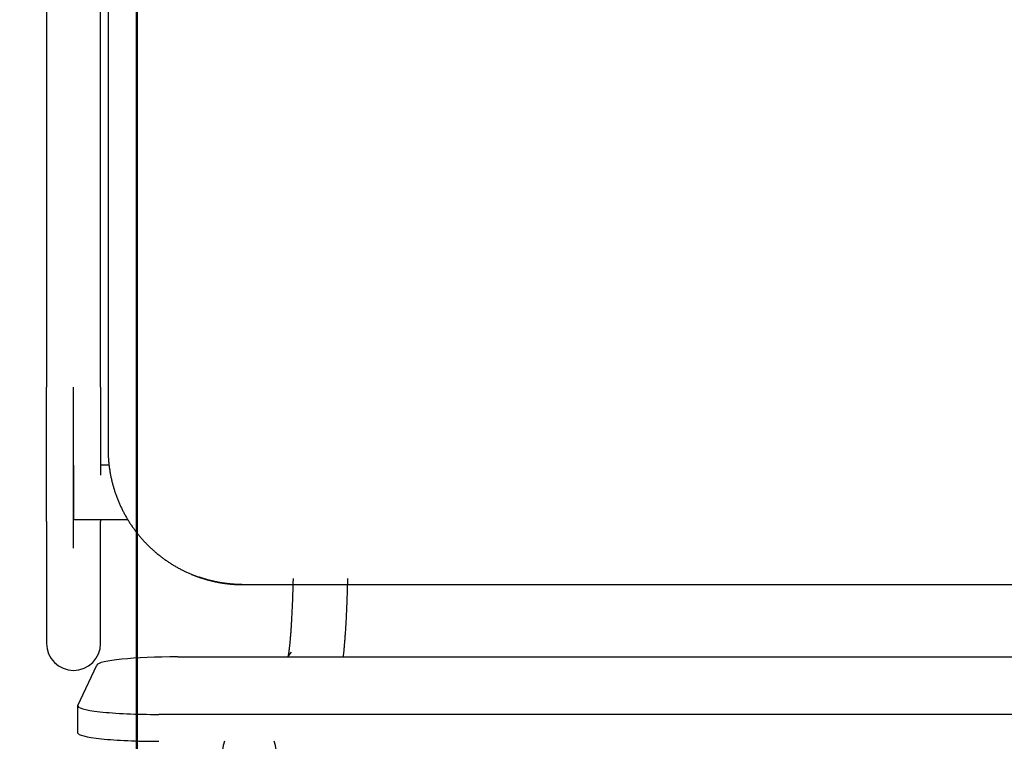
# Model space of a CAD drawing. Header units: metres. Extents: x -1 to 430, y -6 to 31.
# Tile 69 of 169: x 417.072 to 417.436, y 13.276 to 13.543. Entities that reach past the tile are written whole.
import ezdxf

# ---------------------------------------------------------------- set-up
doc = ezdxf.new("R2010")
doc.units = ezdxf.units.M
doc.linetypes.add('CONTINUA', pattern=[0])
doc.layers.add('P4 MOBLES', color=7, linetype='CONTINUA', lineweight=25)
doc.layers.add('PA MOBLES', color=7, linetype='CONTINUA', lineweight=25)

msp = doc.modelspace()

# ---------------------------------------------------------------- linework, layer by layer
at = {"layer": 'P4 MOBLES', "color": 202, "linetype": 'CONTINUA', "lineweight": 50, "transparency": 33554687}
for points in [[(416.5152703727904, 13.11945987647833), (416.5152703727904, 13.71945987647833), (417.1152703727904, 13.71945987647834), (417.1152703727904, 13.11945987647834), (416.5152703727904, 13.11945987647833)], [(417.1152703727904, 13.11945987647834), (417.1152703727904, 13.71945987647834), (417.7152703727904, 13.71945987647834), (417.7152703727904, 13.11945987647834), (417.1152703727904, 13.11945987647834)]]:
    msp.add_lwpolyline(points, close=True, dxfattribs=at)
at = {"layer": 'PA MOBLES', "color": 180, "transparency": 33554687}
for p, q in [((417.104692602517, 13.73367461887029), (417.104692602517, 13.3836713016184)), ((417.0819188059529, 13.66718330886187), (417.0819188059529, 13.4066875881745)), ((417.1019188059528, 13.4066875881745), (417.1019188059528, 13.66718330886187)), ((417.0919188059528, 13.34711535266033), (417.0919188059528, 13.4066875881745)), ((417.0919188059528, 13.37780504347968), (417.0919188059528, 13.35780504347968)), ((417.1050379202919, 13.37780504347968), (417.1019188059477, 13.37780504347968)), ((417.0919188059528, 13.35780504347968), (417.1119031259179, 13.35780504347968)), ((417.0819188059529, 13.35699340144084), (417.0819188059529, 13.31193544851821)), ((417.1019188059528, 13.31193544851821), (417.1019188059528, 13.35699340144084)), ((417.1541166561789, 13.33367461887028), (417.500268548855, 13.33367461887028)), ((417.1541166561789, 13.33367461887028), (417.500268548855, 13.33367461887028)), ((417.1304343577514, 13.30696336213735), (417.5233594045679, 13.30696336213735)), ((417.1724032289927, 13.30874333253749), (417.1710511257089, 13.30696336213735)), ((417.093471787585, 13.28902367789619), (417.100471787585, 13.30392888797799)), ((417.0934343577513, 13.28886417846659), (417.0934343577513, 13.27892101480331)), ((417.5303594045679, 13.28567020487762), (417.1234343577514, 13.28567020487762))]:
    msp.add_line(p, q, dxfattribs=at)
for points in [[(417.0819188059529, 13.35699340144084), (417.0819188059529, 13.35706948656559), (417.0819188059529, 13.35715392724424), (417.0819188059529, 13.35724669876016), (417.0819188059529, 13.3573477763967), (417.0819188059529, 13.35745713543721), (417.0819188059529, 13.35757475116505), (417.0819188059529, 13.35770059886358), (417.0819188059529, 13.35783465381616), (417.0819188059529, 13.35797689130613), (417.0819188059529, 13.35812728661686), (417.0819188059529, 13.3582858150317), (417.0819188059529, 13.358452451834), (417.0819188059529, 13.35862717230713), (417.0819188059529, 13.35880995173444), (417.0819188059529, 13.35900076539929), (417.0819188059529, 13.35919958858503), (417.0819188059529, 13.35940639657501), (417.0819188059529, 13.3596211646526), (417.0819188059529, 13.35984386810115), (417.0819188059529, 13.36007448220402), (417.0819188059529, 13.36031298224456), (417.0819188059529, 13.36055934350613), (417.0819188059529, 13.36081354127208), (417.0819188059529, 13.36107555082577), (417.0819188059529, 13.36134534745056), (417.0819188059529, 13.36162290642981), (417.0819188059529, 13.36190820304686), (417.0819188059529, 13.36220121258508), (417.0819188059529, 13.36250191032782), (417.0819188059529, 13.36281027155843), (417.0819188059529, 13.36312606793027), (417.0819188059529, 13.36344905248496), (417.0819188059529, 13.36377917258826), (417.0819188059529, 13.36411637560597), (417.0819188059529, 13.36446060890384), (417.0819188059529, 13.36481181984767), (417.0819188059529, 13.36516995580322), (417.0819188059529, 13.36553496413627), (417.0819188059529, 13.3659067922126), (417.0819188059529, 13.36628538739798), (417.0819188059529, 13.36667069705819), (417.0819188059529, 13.367062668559), (417.0819188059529, 13.3674612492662), (417.0819188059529, 13.36786638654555), (417.0819188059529, 13.36827802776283), (417.0819188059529, 13.36869612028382), (417.0819188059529, 13.36912061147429), (417.0819188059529, 13.36955144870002), (417.0819188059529, 13.36998857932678), (417.0819188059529, 13.37043195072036), (417.0819188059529, 13.37088151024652), (417.0819188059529, 13.37133720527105), (417.0819188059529, 13.37179898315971), (417.0819188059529, 13.37226679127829), (417.0819188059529, 13.37274057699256), (417.0819188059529, 13.37322028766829), (417.0819188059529, 13.37370587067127), (417.0819188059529, 13.37419727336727), (417.0819188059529, 13.37469444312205), (417.0819188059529, 13.37519732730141), (417.0819188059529, 13.37564131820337), (417.0819188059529, 13.37608912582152), (417.0819188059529, 13.37654070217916), (417.0819188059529, 13.37699599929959), (417.0819188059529, 13.37745496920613), (417.0819188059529, 13.37791756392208), (417.0819188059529, 13.37838373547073), (417.0819188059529, 13.37885343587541), (417.0819188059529, 13.3793266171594), (417.0819188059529, 13.37980323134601), (417.0819188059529, 13.38028323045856), (417.0819188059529, 13.38076656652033), (417.0819188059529, 13.38125319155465), (417.0819188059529, 13.3817430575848), (417.0819188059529, 13.38223611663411), (417.0819188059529, 13.38273232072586), (417.0819188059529, 13.38323162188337), (417.0819188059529, 13.38373397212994), (417.0819188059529, 13.38423932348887), (417.0819188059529, 13.38474762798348), (417.0819188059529, 13.38525883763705), (417.0819188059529, 13.38577290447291), (417.0819188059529, 13.38628978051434), (417.0819188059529, 13.38680941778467), (417.0819188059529, 13.38733176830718), (417.0819188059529, 13.38785678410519), (417.0819188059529, 13.388384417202), (417.0819188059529, 13.38891461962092), (417.0819188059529, 13.38944734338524), (417.0819188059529, 13.38998254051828), (417.0819188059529, 13.39051990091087), (417.0819188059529, 13.39105911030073), (417.0819188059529, 13.39160011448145), (417.0819188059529, 13.39214285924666), (417.0819188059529, 13.39268729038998), (417.0819188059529, 13.393233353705), (417.0819188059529, 13.39378099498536), (417.0819188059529, 13.39433016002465), (417.0819188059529, 13.3948807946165), (417.0819188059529, 13.39543284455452), (417.0819188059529, 13.39598625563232), (417.0819188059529, 13.39654097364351), (417.0819188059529, 13.39709694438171), (417.0819188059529, 13.39765411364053), (417.0819188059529, 13.39821242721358), (417.0819188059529, 13.39877183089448), (417.0819188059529, 13.39933227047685), (417.0819188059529, 13.39989369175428), (417.0819188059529, 13.4004560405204), (417.0819188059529, 13.40101926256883), (417.0819188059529, 13.40158330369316), (417.0819188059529, 13.40214810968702), (417.0819188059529, 13.40271362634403), (417.0819188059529, 13.40327979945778), (417.0819188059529, 13.40384657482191), (417.0819188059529, 13.40441389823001), (417.0819188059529, 13.40498171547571), (417.0819188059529, 13.40554997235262), (417.0819188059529, 13.40611861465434), (417.0819188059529, 13.4066875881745)], [(417.1019188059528, 13.4066875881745), (417.1019188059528, 13.40603673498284), (417.1019188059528, 13.40538637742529), (417.1019188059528, 13.40473659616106), (417.1019188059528, 13.40408747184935), (417.1019188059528, 13.40343908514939), (417.1019188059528, 13.40279151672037), (417.1019188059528, 13.40214484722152), (417.1019188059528, 13.40149915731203), (417.1019188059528, 13.40085452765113), (417.1019188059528, 13.40021103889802), (417.1019188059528, 13.39956877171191), (417.1019188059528, 13.39892780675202), (417.1019188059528, 13.39828822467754), (417.1019188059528, 13.3976501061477), (417.1019188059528, 13.3970135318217), (417.1019188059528, 13.39637858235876), (417.1019188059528, 13.39574533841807), (417.1019188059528, 13.39511388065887), (417.1019188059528, 13.39448428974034), (417.1019188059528, 13.39385664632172), (417.1019188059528, 13.39323103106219), (417.1019188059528, 13.39260752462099), (417.1019188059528, 13.39198620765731), (417.1019188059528, 13.39136716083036), (417.1019188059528, 13.39075046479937), (417.1019188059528, 13.39013620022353), (417.1019188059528, 13.38952444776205), (417.1019188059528, 13.38891528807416), (417.1019188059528, 13.38830880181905), (417.1019188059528, 13.38770506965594), (417.1019188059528, 13.38721164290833), (417.1019188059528, 13.38672068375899), (417.1019188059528, 13.38623223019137), (417.1019188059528, 13.38574632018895), (417.1019188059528, 13.38526299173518), (417.1019188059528, 13.38478228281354), (417.1019188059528, 13.38430423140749), (417.1019188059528, 13.38382887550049), (417.1019188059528, 13.383356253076), (417.1019188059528, 13.3828864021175), (417.1019188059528, 13.38241936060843), (417.1019188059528, 13.38195516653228), (417.1019188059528, 13.3814938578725), (417.1019188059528, 13.38103547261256), (417.1019188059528, 13.38058004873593), (417.1019188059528, 13.38012762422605), (417.1019188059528, 13.37967823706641), (417.1019188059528, 13.37923192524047), (417.1019188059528, 13.37878872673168), (417.1019188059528, 13.37834867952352), (417.1019188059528, 13.37791182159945), (417.1019188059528, 13.37747819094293), (417.1019188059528, 13.37704782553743), (417.1019188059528, 13.37662076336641), (417.1019188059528, 13.37619704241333), (417.1019188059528, 13.37577670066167), (417.1019188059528, 13.37535977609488), (417.1019188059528, 13.37494630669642), (417.1019188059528, 13.37453633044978), (417.1019188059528, 13.3741298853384)], [(417.104692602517, 13.3836713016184), (417.1046936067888, 13.38335674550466), (417.1046966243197, 13.38304150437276), (417.1047016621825, 13.3827256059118), (417.1047087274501, 13.38240907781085), (417.1047178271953, 13.38209194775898), (417.1047289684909, 13.38177424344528), (417.1047421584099, 13.38145599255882), (417.1047574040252, 13.38113722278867), (417.1047747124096, 13.38081796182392), (417.1047940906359, 13.38049823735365), (417.1048155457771, 13.38017807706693), (417.104839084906, 13.37985750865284), (417.1048647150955, 13.37953655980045), (417.1048924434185, 13.37921525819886), (417.1049222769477, 13.37889363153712), (417.1049542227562, 13.37857170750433), (417.1049882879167, 13.37824951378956), (417.1050244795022, 13.37792707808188), (417.1050628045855, 13.37760442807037), (417.1051032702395, 13.37728159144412), (417.105145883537, 13.3769585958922), (417.105190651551, 13.37663546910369), (417.1052375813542, 13.37631223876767), (417.1052866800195, 13.3759889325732), (417.10533795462, 13.37566557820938), (417.1053914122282, 13.37534220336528), (417.1054470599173, 13.37501883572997), (417.10550490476, 13.37469550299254), (417.1055649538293, 13.37437223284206), (417.1056272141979, 13.37404905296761), (417.1056916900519, 13.37372599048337), (417.1057583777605, 13.37340307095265), (417.1058272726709, 13.37308031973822), (417.1058983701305, 13.37275776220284), (417.1059716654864, 13.37243542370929), (417.1060471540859, 13.37211332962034), (417.1061248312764, 13.37179150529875), (417.1062046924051, 13.37146997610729), (417.1062867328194, 13.37114876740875), (417.1063709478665, 13.37082790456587), (417.1064573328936, 13.37050741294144), (417.1065458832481, 13.37018731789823), (417.1066365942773, 13.369867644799), (417.1067294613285, 13.36954841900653), (417.1068244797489, 13.36922966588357), (417.1069216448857, 13.36891141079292), (417.1070209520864, 13.36859367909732), (417.1071223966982, 13.36827649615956), (417.1072259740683, 13.3679598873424), (417.1073316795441, 13.36764387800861), (417.1074395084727, 13.36732849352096), (417.1075494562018, 13.36701375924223), (417.1076615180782, 13.36669970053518), (417.1077756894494, 13.36638634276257), (417.1078919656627, 13.36607371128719), (417.1080103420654, 13.3657618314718), (417.1081308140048, 13.36545072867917), (417.108253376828, 13.36514042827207), (417.1083780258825, 13.36483095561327), (417.1085047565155, 13.36452233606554), (417.1086335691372, 13.36421457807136), (417.1087644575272, 13.36390768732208), (417.1088974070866, 13.36360168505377), (417.1090324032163, 13.36329659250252), (417.1091694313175, 13.3629924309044), (417.1093084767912, 13.36268922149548), (417.1094495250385, 13.36238698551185), (417.1095925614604, 13.36208574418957), (417.1097375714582, 13.36178551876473), (417.1098845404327, 13.3614863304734), (417.1100334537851, 13.36118820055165), (417.1101842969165, 13.36089115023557), (417.1103370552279, 13.36059520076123), (417.1104917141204, 13.36030037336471), (417.1106482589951, 13.36000668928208), (417.110806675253, 13.35971416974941), (417.1109669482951, 13.3594228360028), (417.1111290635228, 13.3591327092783), (417.1112930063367, 13.35884381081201), (417.1114587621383, 13.35855616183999), (417.1116263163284, 13.35826978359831), (417.1117956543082, 13.35798469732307), (417.1119667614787, 13.35770092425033), (417.112139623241, 13.35741848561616), (417.1123142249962, 13.35713740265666), (417.1124905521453, 13.35685769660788), (417.1126685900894, 13.35657938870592), (417.1128483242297, 13.35630250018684), (417.113029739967, 13.35602705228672), (417.1132128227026, 13.35575306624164), (417.113397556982, 13.35548056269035), (417.1135839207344, 13.35520955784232), (417.1137718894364, 13.35494006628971), (417.1139614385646, 13.35467210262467), (417.1141525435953, 13.35440568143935), (417.1143451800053, 13.35414081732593), (417.114539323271, 13.35387752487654), (417.1147349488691, 13.35361581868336), (417.1149320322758, 13.35335571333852), (417.1151305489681, 13.3530972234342), (417.1153304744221, 13.35284036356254), (417.1155317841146, 13.3525851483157), (417.1157344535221, 13.35233159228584), (417.115938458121, 13.35207971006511), (417.1161437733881, 13.35182951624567), (417.1163503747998, 13.35158102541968), (417.1165582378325, 13.35133425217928), (417.1167673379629, 13.35108921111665), (417.1169776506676, 13.35084591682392), (417.117189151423, 13.35060438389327), (417.1174018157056, 13.35036462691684), (417.1176156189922, 13.35012666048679), (417.1178305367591, 13.34989049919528), (417.1180465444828, 13.34965615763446), (417.1182636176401, 13.34942365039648), (417.1184817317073, 13.34919299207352), (417.118700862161, 13.34896419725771), (417.1189209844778, 13.34873728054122), (417.1191420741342, 13.34851225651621), (417.1193641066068, 13.34828913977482), (417.1195866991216, 13.34806829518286), (417.1198111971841, 13.34784837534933), (417.120037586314, 13.34762940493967), (417.1202658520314, 13.34741140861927), (417.1204959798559, 13.34719441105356), (417.1207279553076, 13.34697843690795), (417.1209617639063, 13.34676351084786), (417.121197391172, 13.34654965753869), (417.1214348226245, 13.34633690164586), (417.1216740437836, 13.3461252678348), (417.1219150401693, 13.34591478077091), (417.1221577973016, 13.3457054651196), (417.1224023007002, 13.3454973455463), (417.122648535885, 13.34529044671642), (417.1228964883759, 13.34508479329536), (417.1231461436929, 13.34488040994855), (417.1233974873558, 13.34467732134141), (417.1236505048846, 13.34447555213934), (417.123905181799, 13.34427512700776), (417.124161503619, 13.34407607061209), (417.1244194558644, 13.34387840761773), (417.1246790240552, 13.34368216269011), (417.1249401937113, 13.34348736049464), (417.1252029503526, 13.34329402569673), (417.1254672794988, 13.3431021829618), (417.12573316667, 13.34291185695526), (417.1260005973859, 13.34272307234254), (417.1262695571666, 13.34253585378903), (417.1265400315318, 13.34235022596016), (417.1268120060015, 13.34216621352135), (417.1270854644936, 13.34198383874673), (417.127360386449, 13.34180311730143), (417.127636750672, 13.34162406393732), (417.1279145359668, 13.34144669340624), (417.1281937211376, 13.34127102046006), (417.1284742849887, 13.34109705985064), (417.1287562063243, 13.34092482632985), (417.1290394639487, 13.34075433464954), (417.1293240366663, 13.34058559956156), (417.1296099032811, 13.3404186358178), (417.1298970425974, 13.34025345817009), (417.1301854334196, 13.34009008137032), (417.1304750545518, 13.33992852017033), (417.1307658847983, 13.33976878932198), (417.1310579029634, 13.33961090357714), (417.1313510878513, 13.33945487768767), (417.1316454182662, 13.33930072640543), (417.1319408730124, 13.33914846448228), (417.1322374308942, 13.33899810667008), (417.1325350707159, 13.33884966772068), (417.1328337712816, 13.33870316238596), (417.1331335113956, 13.33855860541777), (417.1334342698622, 13.33841601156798), (417.1337360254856, 13.33827539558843), (417.13403875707, 13.338136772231), (417.1343424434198, 13.33800015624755), (417.1346470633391, 13.33786556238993), (417.1349525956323, 13.33773300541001), (417.1352590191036, 13.33760250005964), (417.1355663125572, 13.33747406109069), (417.1356574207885, 13.33743644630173), (417.1357486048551, 13.33739901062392), (417.135839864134, 13.33736175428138), (417.1359311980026, 13.33732467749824), (417.1360226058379, 13.33728778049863), (417.1361140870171, 13.33725106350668), (417.1362056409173, 13.33721452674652), (417.1362972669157, 13.33717817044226), (417.1363889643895, 13.33714199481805), (417.1364807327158, 13.33710600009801), (417.1365725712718, 13.33707018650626), (417.1366644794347, 13.33703455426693), (417.1367564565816, 13.33699910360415), (417.1368485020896, 13.33696383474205), (417.136940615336, 13.33692874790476), (417.1370327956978, 13.3368938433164), (417.1371250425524, 13.3368591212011), (417.1372173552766, 13.33682458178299), (417.137309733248, 13.33679022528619), (417.1374021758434, 13.33675605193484), (417.1374946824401, 13.33672206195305), (417.1375872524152, 13.33668825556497), (417.137679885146, 13.33665463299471), (417.1377725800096, 13.33662119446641), (417.1378653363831, 13.33658794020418), (417.1379581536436, 13.33655487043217), (417.1380510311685, 13.33652198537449), (417.1381439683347, 13.33648928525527), (417.1382369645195, 13.33645677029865), (417.1383300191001, 13.33642444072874)], [(417.1019188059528, 13.35780511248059), (417.1019188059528, 13.35776998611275), (417.1019188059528, 13.35773541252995), (417.1019188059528, 13.35770139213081), (417.1019188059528, 13.357667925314), (417.1019188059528, 13.35763501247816), (417.1019188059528, 13.35760265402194), (417.1019188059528, 13.35757085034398), (417.1019188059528, 13.35753960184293), (417.1019188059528, 13.35750890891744), (417.1019188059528, 13.35747877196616), (417.1019188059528, 13.35744919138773), (417.1019188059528, 13.3574201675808), (417.1019188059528, 13.35739170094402), (417.1019188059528, 13.35736379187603), (417.1019188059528, 13.35733644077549), (417.1019188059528, 13.35730964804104), (417.1019188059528, 13.35728341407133), (417.1019188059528, 13.35725773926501), (417.1019188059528, 13.35723262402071), (417.1019188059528, 13.3572080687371), (417.1019188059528, 13.35718407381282), (417.1019188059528, 13.35716063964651), (417.1019188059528, 13.35713776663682), (417.1019188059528, 13.3571154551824), (417.1019188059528, 13.35709370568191), (417.1019188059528, 13.35707251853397), (417.1019188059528, 13.35705189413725), (417.1019188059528, 13.35703183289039), (417.1019188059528, 13.35701233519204), (417.1019188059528, 13.35699340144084)], [(417.1383300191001, 13.33642444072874), (417.1383550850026, 13.33641576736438), (417.138380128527, 13.33640711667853), (417.1384051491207, 13.33639848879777), (417.1384301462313, 13.3363898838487), (417.1384551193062, 13.33638130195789), (417.1384800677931, 13.33637274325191), (417.1385049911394, 13.33636420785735), (417.1385298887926, 13.3363556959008), (417.1385547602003, 13.33634720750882), (417.13857960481, 13.33633874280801), (417.1386044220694, 13.33633030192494), (417.1386292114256, 13.3363218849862), (417.1386539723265, 13.33631349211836), (417.1386787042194, 13.33630512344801), (417.1387034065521, 13.33629677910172), (417.1387280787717, 13.33628845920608), (417.1387527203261, 13.33628016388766), (417.1387773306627, 13.33627189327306), (417.138801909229, 13.33626364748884), (417.1388264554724, 13.3362554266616), (417.1388509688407, 13.3362472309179), (417.1388754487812, 13.33623906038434), (417.1388998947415, 13.33623091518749), (417.1389243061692, 13.33622279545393), (417.1389486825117, 13.33621470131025), (417.1389730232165, 13.33620663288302), (417.1389973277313, 13.33619859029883), (417.1390215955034, 13.33619057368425), (417.1390458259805, 13.33618258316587), (417.1390700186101, 13.33617461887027), (417.1392235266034, 13.33612441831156), (417.139378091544, 13.33607445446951), (417.1395336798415, 13.33602474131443), (417.1396902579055, 13.33597529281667), (417.1398477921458, 13.33592612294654), (417.1400062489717, 13.33587724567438), (417.140165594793, 13.3358286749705), (417.1403257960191, 13.33578042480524), (417.1404868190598, 13.33573250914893), (417.1406486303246, 13.33568494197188), (417.1408111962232, 13.33563773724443), (417.1409744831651, 13.33559090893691), (417.1411384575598, 13.33554447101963), (417.1413030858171, 13.33549843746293), (417.1414683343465, 13.33545282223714), (417.1416341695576, 13.33540763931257), (417.1418005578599, 13.33536290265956), (417.1419674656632, 13.33531862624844), (417.142134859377, 13.33527482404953), (417.1423027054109, 13.33523151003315), (417.1424709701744, 13.33518869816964), (417.1426396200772, 13.33514640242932), (417.142808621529, 13.33510463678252), (417.1429779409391, 13.33506341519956), (417.1431475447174, 13.33502275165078), (417.1433173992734, 13.33498266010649), (417.1434874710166, 13.33494315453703), (417.1436577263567, 13.33490424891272), (417.1438281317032, 13.33486595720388), (417.1439986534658, 13.33482829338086), (417.1441692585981, 13.33479126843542), (417.1443399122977, 13.33475488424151), (417.1445105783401, 13.33471914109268), (417.1446812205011, 13.33468403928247), (417.1448518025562, 13.33464957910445), (417.1450222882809, 13.33461576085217), (417.145192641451, 13.33458258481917), (417.1453628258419, 13.33455005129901), (417.1455328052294, 13.33451816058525), (417.145702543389, 13.33448691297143), (417.1458720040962, 13.33445630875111), (417.1460411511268, 13.33442634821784), (417.1462099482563, 13.33439703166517), (417.1463783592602, 13.33436835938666), (417.1465463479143, 13.33434033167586), (417.146713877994, 13.33431294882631), (417.1468809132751, 13.33428621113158), (417.1470474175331, 13.33426011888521), (417.1472133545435, 13.33423467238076), (417.1473786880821, 13.33420987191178), (417.1475433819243, 13.33418571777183), (417.147707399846, 13.33416221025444), (417.1478707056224, 13.33413934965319), (417.1480332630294, 13.33411713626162), (417.1481950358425, 13.33409557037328), (417.1483559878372, 13.33407465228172), (417.1485160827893, 13.3340543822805), (417.1486752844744, 13.33403476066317), (417.1488335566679, 13.33401578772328), (417.1489908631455, 13.33399746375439), (417.1491179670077, 13.33398308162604), (417.1492466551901, 13.33396892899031), (417.149376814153, 13.33395501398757), (417.1495083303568, 13.33394134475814), (417.1496410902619, 13.33392792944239), (417.1497749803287, 13.33391477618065), (417.1499098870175, 13.33390189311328), (417.1500456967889, 13.33388928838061), (417.150182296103, 13.333876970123), (417.1503195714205, 13.33386494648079), (417.1504574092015, 13.33385322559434), (417.1505956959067, 13.33384181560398), (417.1507343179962, 13.33383072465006), (417.1508731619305, 13.33381996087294), (417.1510121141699, 13.33380953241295), (417.151151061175, 13.33379944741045), (417.1512898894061, 13.33378971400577), (417.1514284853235, 13.33378034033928), (417.1515667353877, 13.33377133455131), (417.151704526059, 13.33376270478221), (417.1518417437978, 13.33375445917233), (417.1519782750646, 13.33374660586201), (417.1521140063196, 13.33373915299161), (417.1522488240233, 13.33373210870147), (417.1523826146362, 13.33372548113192), (417.1525152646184, 13.33371927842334), (417.1526466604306, 13.33371350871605), (417.152776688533, 13.33370818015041), (417.1529052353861, 13.33370330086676), (417.1530321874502, 13.33369887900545), (417.1530468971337, 13.33369839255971), (417.1530617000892, 13.33369790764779), (417.1530765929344, 13.33369742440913), (417.1530915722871, 13.33369694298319), (417.1531066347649, 13.33369646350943), (417.1531217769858, 13.33369598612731), (417.1531369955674, 13.33369551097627), (417.1531522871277, 13.33369503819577), (417.1531676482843, 13.33369456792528), (417.1531830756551, 13.33369410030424), (417.1531985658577, 13.33369363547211), (417.1532141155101, 13.33369317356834), (417.1532297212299, 13.33369271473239), (417.1532453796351, 13.33369225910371), (417.1532610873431, 13.33369180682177), (417.1532768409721, 13.333691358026), (417.1532926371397, 13.33369091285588), (417.1533084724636, 13.33369047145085), (417.1533243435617, 13.33369003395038), (417.1533402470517, 13.3336896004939), (417.1533561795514, 13.33368917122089), (417.1533721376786, 13.33368874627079), (417.1533881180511, 13.33368832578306), (417.1534041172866, 13.33368790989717), (417.153420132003, 13.33368749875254), (417.153436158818, 13.33368709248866), (417.1534521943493, 13.33368669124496), (417.1534682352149, 13.33368629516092), (417.1534842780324, 13.33368590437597), (417.1535003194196, 13.33368551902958), (417.1535163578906, 13.33368513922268), (417.1535323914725, 13.33368476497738), (417.1535484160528, 13.33368439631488), (417.1535644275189, 13.33368403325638), (417.1535804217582, 13.3336836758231), (417.1535963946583, 13.33368332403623), (417.1536123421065, 13.33368297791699), (417.1536282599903, 13.33368263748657), (417.1536441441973, 13.33368230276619), (417.1536599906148, 13.33368197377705), (417.1536757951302, 13.33368165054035), (417.1536915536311, 13.33368133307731), (417.1537072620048, 13.33368102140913), (417.153722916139, 13.333680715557), (417.1537385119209, 13.33368041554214), (417.1537540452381, 13.33368012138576), (417.153769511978, 13.33367983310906), (417.1537849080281, 13.33367955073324), (417.1538002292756, 13.33367927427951), (417.1538154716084, 13.33367900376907), (417.1538306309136, 13.33367873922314), (417.1538457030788, 13.33367848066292), (417.1538606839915, 13.33367822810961), (417.1538755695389, 13.33367798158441), (417.1538903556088, 13.33367774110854), (417.1539050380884, 13.3336775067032), (417.1539196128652, 13.33367727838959), (417.1539340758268, 13.33367705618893), (417.1539484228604, 13.33367684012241), (417.1539626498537, 13.33367663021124), (417.1539670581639, 13.33367656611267), (417.1539715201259, 13.33367650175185), (417.1539760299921, 13.33367643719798), (417.1539805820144, 13.3336763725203), (417.1539851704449, 13.33367630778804), (417.1539897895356, 13.3336762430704), (417.1539944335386, 13.33367617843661), (417.1539990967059, 13.3336761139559), (417.1540037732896, 13.33367604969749), (417.1540084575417, 13.33367598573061), (417.1540131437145, 13.33367592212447), (417.1540178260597, 13.33367585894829), (417.1540224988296, 13.33367579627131), (417.1540271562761, 13.33367573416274), (417.1540317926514, 13.33367567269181), (417.1540364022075, 13.33367561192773), (417.1540409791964, 13.33367555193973), (417.1540455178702, 13.33367549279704), (417.154050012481, 13.33367543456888), (417.1540544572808, 13.33367537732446), (417.1540588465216, 13.33367532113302), (417.1540631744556, 13.33367526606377), (417.1540674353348, 13.33367521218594), (417.1540716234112, 13.33367515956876), (417.1540757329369, 13.33367510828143), (417.154079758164, 13.33367505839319), (417.1540836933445, 13.33367500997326), (417.1540875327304, 13.33367496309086), (417.1540912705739, 13.33367491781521), (417.1541166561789, 13.33367461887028)], [(417.1398531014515, 13.33592416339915), (417.1398021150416, 13.33594003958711), (417.1397511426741, 13.33595597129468), (417.1397001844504, 13.33597195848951), (417.1396492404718, 13.33598800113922), (417.1395983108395, 13.33600409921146), (417.1395473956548, 13.33602025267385), (417.139496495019, 13.33603646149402), (417.1394456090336, 13.33605272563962), (417.1393947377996, 13.33606904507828), (417.1393438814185, 13.33608541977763), (417.1392930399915, 13.33610184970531), (417.1392422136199, 13.33611833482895), (417.139191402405, 13.33613487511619), (417.1391406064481, 13.33615147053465), (417.1390898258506, 13.33616812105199), (417.1390390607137, 13.33618482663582), (417.1389883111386, 13.33620158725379), (417.1389375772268, 13.33621840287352), (417.1388868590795, 13.33623527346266), (417.1388361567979, 13.33625219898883), (417.1387854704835, 13.33626917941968), (417.1387348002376, 13.33628621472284), (417.1386841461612, 13.33630330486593), (417.1386335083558, 13.3363204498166), (417.1385828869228, 13.33633764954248), (417.1385322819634, 13.33635490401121), (417.1384816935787, 13.33637221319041), (417.1384311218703, 13.33638957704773), (417.1383805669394, 13.3364069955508), (417.1383300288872, 13.33642446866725)], [(417.1540949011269, 13.33367487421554), (417.1540912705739, 13.33367491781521), (417.1540875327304, 13.33367496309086), (417.1540836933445, 13.33367500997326), (417.154079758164, 13.33367505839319), (417.154075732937, 13.33367510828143), (417.1540716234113, 13.33367515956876), (417.1540674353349, 13.33367521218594), (417.1540631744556, 13.33367526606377), (417.1540588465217, 13.33367532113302), (417.1540544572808, 13.33367537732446), (417.154050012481, 13.33367543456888), (417.1540455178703, 13.33367549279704), (417.1540409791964, 13.33367555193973), (417.1540364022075, 13.33367561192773), (417.1540317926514, 13.33367567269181), (417.1540271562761, 13.33367573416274), (417.1540224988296, 13.33367579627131), (417.1540178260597, 13.33367585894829), (417.1540131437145, 13.33367592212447), (417.1540084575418, 13.33367598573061), (417.1540037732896, 13.33367604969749), (417.1539990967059, 13.3336761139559), (417.1539944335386, 13.33367617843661), (417.1539897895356, 13.3336762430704), (417.1539851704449, 13.33367630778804), (417.1539805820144, 13.3336763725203), (417.1539760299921, 13.33367643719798), (417.1539715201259, 13.33367650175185), (417.1539670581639, 13.33367656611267), (417.1539626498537, 13.33367663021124), (417.1539484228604, 13.33367684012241), (417.1539340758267, 13.33367705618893), (417.1539196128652, 13.33367727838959), (417.1539050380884, 13.3336775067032), (417.1538903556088, 13.33367774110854), (417.1538755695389, 13.33367798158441), (417.1538606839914, 13.33367822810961), (417.1538457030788, 13.33367848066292), (417.1538306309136, 13.33367873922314), (417.1538154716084, 13.33367900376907), (417.1538002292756, 13.33367927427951), (417.1537849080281, 13.33367955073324), (417.153769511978, 13.33367983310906), (417.1537540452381, 13.33368012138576), (417.1537385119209, 13.33368041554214), (417.153722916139, 13.333680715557), (417.1537072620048, 13.33368102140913), (417.1536915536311, 13.33368133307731), (417.1536757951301, 13.33368165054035), (417.1536599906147, 13.33368197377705), (417.1536441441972, 13.33368230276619), (417.1536282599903, 13.33368263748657), (417.1536123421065, 13.33368297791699), (417.1535963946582, 13.33368332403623), (417.1535804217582, 13.3336836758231), (417.1535644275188, 13.33368403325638), (417.1535484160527, 13.33368439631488), (417.1535323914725, 13.33368476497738), (417.1535163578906, 13.33368513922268), (417.1535003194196, 13.33368551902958), (417.1534842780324, 13.33368590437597), (417.1534682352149, 13.33368629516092), (417.1534521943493, 13.33368669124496), (417.153436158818, 13.33368709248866), (417.153420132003, 13.33368749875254), (417.1534041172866, 13.33368790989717), (417.1533881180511, 13.33368832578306), (417.1533721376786, 13.33368874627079), (417.1533561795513, 13.33368917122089), (417.1533402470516, 13.3336896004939), (417.1533243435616, 13.33369003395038), (417.1533084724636, 13.33369047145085), (417.1532926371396, 13.33369091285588), (417.1532768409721, 13.333691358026), (417.1532610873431, 13.33369180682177), (417.1532453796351, 13.33369225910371), (417.1532297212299, 13.33369271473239), (417.1532141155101, 13.33369317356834), (417.1531985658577, 13.33369363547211), (417.1531830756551, 13.33369410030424), (417.1531676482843, 13.33369456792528), (417.1531522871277, 13.33369503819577), (417.1531369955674, 13.33369551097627), (417.1531217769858, 13.33369598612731), (417.1531066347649, 13.33369646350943), (417.1530915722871, 13.33369694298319), (417.1530765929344, 13.33369742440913), (417.1530617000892, 13.33369790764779), (417.1530468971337, 13.33369839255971), (417.1530321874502, 13.33369887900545), (417.1529052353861, 13.33370330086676), (417.152776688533, 13.33370818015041), (417.1526466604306, 13.33371350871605), (417.1525152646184, 13.33371927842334), (417.1523826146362, 13.33372548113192), (417.1522488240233, 13.33373210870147), (417.1521140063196, 13.33373915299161), (417.1519782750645, 13.33374660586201), (417.1518417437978, 13.33375445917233), (417.151704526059, 13.33376270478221), (417.1515667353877, 13.33377133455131), (417.1514284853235, 13.33378034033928), (417.1512898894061, 13.33378971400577), (417.151151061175, 13.33379944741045), (417.1510121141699, 13.33380953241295), (417.1508731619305, 13.33381996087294), (417.1507343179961, 13.33383072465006), (417.1505956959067, 13.33384181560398), (417.1504574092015, 13.33385322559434), (417.1503195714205, 13.33386494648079), (417.150182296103, 13.333876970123), (417.1500456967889, 13.33388928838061), (417.1499098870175, 13.33390189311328), (417.1497749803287, 13.33391477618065), (417.1496410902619, 13.33392792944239), (417.1495083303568, 13.33394134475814), (417.149376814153, 13.33395501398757), (417.1492466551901, 13.33396892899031), (417.1491179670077, 13.33398308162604), (417.1489908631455, 13.33399746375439), (417.1488335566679, 13.33401578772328), (417.1486752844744, 13.33403476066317), (417.1485160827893, 13.3340543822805), (417.1483559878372, 13.33407465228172), (417.1481950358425, 13.33409557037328), (417.1480332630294, 13.33411713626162), (417.1478707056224, 13.33413934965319), (417.147707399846, 13.33416221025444), (417.1475433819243, 13.33418571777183), (417.1473786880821, 13.33420987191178), (417.1472133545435, 13.33423467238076), (417.1470474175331, 13.33426011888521), (417.1468809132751, 13.33428621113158), (417.146713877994, 13.33431294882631), (417.1465463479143, 13.33434033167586), (417.1463783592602, 13.33436835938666), (417.1462099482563, 13.33439703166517), (417.1460411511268, 13.33442634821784), (417.1458720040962, 13.33445630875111), (417.145702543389, 13.33448691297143), (417.1455328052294, 13.33451816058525), (417.1453628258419, 13.33455005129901), (417.145192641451, 13.33458258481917), (417.1450222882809, 13.33461576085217), (417.1448518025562, 13.33464957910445), (417.1446812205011, 13.33468403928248), (417.1445105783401, 13.33471914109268), (417.1443399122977, 13.33475488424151), (417.1441692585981, 13.33479126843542), (417.1439986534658, 13.33482829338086), (417.1438567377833, 13.33485958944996), (417.1437148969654, 13.33489131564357), (417.1435731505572, 13.3349234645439), (417.1434315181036, 13.33495602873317), (417.1432900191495, 13.33498900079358), (417.1431486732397, 13.33502237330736), (417.1430074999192, 13.3350561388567), (417.1428665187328, 13.33509029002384), (417.1427257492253, 13.33512481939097), (417.1425852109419, 13.33515971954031), (417.1424449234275, 13.33519498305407), (417.1423049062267, 13.33523060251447), (417.1421651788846, 13.33526657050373), (417.142025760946, 13.33530287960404), (417.1418866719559, 13.33533952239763), (417.1417479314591, 13.33537649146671), (417.1416095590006, 13.33541377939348), (417.1414715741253, 13.33545137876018), (417.141333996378, 13.33548928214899), (417.1411968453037, 13.33552748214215), (417.1410601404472, 13.33556597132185), (417.1409239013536, 13.33560474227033), (417.1407881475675, 13.33564378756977), (417.140652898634, 13.33568309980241), (417.1405181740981, 13.33572267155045), (417.1403839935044, 13.33576249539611), (417.1402503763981, 13.3358025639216), (417.1401173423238, 13.33584286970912), (417.1399849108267, 13.3358834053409), (417.1398531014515, 13.33592416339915)], [(417.1713928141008, 13.30741425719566), (417.1714025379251, 13.30746954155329), (417.1714124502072, 13.3075266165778), (417.1714225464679, 13.30758548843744), (417.1714328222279, 13.30764616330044), (417.1714432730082, 13.30770864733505), (417.1714538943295, 13.30777294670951), (417.1714646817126, 13.30783906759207), (417.1714756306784, 13.30790701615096), (417.1714867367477, 13.30797679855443), (417.1714979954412, 13.30804842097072), (417.1715094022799, 13.30812188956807), (417.1715209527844, 13.30819721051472), (417.1715326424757, 13.30827438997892), (417.1715444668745, 13.3083534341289), (417.1715564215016, 13.30843434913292), (417.1715685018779, 13.3085171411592), (417.1715807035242, 13.308601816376), (417.1715930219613, 13.30868838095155), (417.17160545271, 13.30877684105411), (417.1716179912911, 13.3088672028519), (417.1716306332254, 13.30895947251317), (417.1716433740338, 13.30905365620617), (417.1716562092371, 13.30914976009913), (417.171669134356, 13.3092477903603), (417.1716821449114, 13.30934775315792), (417.1716952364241, 13.30944965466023), (417.171708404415, 13.30955350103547), (417.1717216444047, 13.3096592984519), (417.1717349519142, 13.30976705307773), (417.1717483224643, 13.30987677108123), (417.1717738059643, 13.31008987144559), (417.1717994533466, 13.3103095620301), (417.1718252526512, 13.31053585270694), (417.1718511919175, 13.31076875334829), (417.1718772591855, 13.31100827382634), (417.1719034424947, 13.31125442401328), (417.1719297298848, 13.31150721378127), (417.1719561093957, 13.31176665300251), (417.1719825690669, 13.31203275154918), (417.1720090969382, 13.31230551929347), (417.1720356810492, 13.31258496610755), (417.1720623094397, 13.3128711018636), (417.1720889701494, 13.31316393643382), (417.1721156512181, 13.31346347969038), (417.1721423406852, 13.31376974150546), (417.1721690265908, 13.31408273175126), (417.1721956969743, 13.31440246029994), (417.1722223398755, 13.3147289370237), (417.1722489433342, 13.31506217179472), (417.17227549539, 13.31540217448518), (417.1723019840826, 13.31574895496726), (417.1723283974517, 13.31610252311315), (417.1723547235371, 13.31646288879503), (417.1723809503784, 13.31683006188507), (417.1724070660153, 13.31720405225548), (417.1724330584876, 13.31758486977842), (417.172458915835, 13.31797252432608), (417.1724846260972, 13.31836702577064), (417.1725101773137, 13.31876838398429), (417.1725355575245, 13.31917660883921), (417.1725624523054, 13.31961990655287), (417.1725889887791, 13.32006841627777), (417.1726151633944, 13.3205220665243), (417.1726409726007, 13.32098078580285), (417.1726664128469, 13.3214445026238), (417.1726914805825, 13.32191314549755), (417.1727161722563, 13.32238664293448), (417.1727404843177, 13.32286492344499), (417.1727644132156, 13.32334791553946), (417.1727879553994, 13.32383554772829), (417.172811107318, 13.32432774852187), (417.1728338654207, 13.32482444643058), (417.1728562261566, 13.32532556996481), (417.1728781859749, 13.32583104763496), (417.1728997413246, 13.32634080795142), (417.172920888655, 13.32685477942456), (417.1729416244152, 13.3273728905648), (417.1729619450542, 13.32789506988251), (417.1729818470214, 13.32842124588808), (417.1730013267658, 13.32895134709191), (417.1730203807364, 13.32948530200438), (417.1730390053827, 13.33002303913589), (417.1730571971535, 13.33056448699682), (417.1730749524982, 13.33110957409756), (417.1730922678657, 13.33165822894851), (417.1731091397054, 13.33221038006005), (417.1731255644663, 13.33276595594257), (417.1731415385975, 13.33332488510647), (417.1731570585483, 13.33388709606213), (417.1731721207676, 13.33445251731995), (417.1731733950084, 13.33450130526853), (417.1731746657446, 13.33455011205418), (417.1731759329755, 13.33459893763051), (417.1731771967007, 13.33464778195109), (417.1731784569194, 13.33469664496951), (417.173179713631, 13.33474552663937), (417.1731809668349, 13.33479442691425), (417.1731822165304, 13.33484334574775), (417.173183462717, 13.33489228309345), (417.1731847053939, 13.33494123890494), (417.1731859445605, 13.33499021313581), (417.1731871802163, 13.33503920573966), (417.1731884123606, 13.33508821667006), (417.1731896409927, 13.33513724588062), (417.173190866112, 13.33518629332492), (417.173192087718, 13.33523535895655), (417.1731933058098, 13.33528444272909), (417.173194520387, 13.33533354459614), (417.173195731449, 13.3353826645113), (417.1731969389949, 13.33543180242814), (417.1731981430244, 13.33548095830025), (417.1731993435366, 13.33553013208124), (417.173200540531, 13.33557932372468), (417.1732017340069, 13.33562853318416), (417.1732029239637, 13.33567776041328), (417.1732041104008, 13.33572700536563), (417.1732052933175, 13.33577626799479), (417.1732064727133, 13.33582554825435), (417.1732076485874, 13.33587484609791), (417.1732088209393, 13.33592416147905)], [(417.1932142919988, 13.33592417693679), (417.1932120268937, 13.33582602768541), (417.193209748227, 13.33572793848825), (417.1932074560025, 13.33562990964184), (417.1932051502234, 13.33553194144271), (417.1932028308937, 13.33543403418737), (417.1932004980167, 13.33533618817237), (417.1931981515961, 13.33523840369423), (417.1931957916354, 13.33514068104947), (417.1931934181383, 13.33504302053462), (417.1931910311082, 13.33494542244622), (417.1931886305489, 13.33484788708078), (417.1931862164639, 13.33475041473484), (417.1931837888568, 13.33465300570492), (417.1931813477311, 13.33455566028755), (417.1931788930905, 13.33445837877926), (417.1931764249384, 13.33436116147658), (417.1931739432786, 13.33426400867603), (417.1931714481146, 13.33416692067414), (417.1931689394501, 13.33406989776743), (417.1931664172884, 13.33397294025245), (417.1931638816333, 13.3338760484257), (417.1931613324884, 13.33377922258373), (417.1931587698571, 13.33368246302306), (417.1931561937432, 13.33358577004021), (417.1931536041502, 13.33348914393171), (417.1931510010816, 13.3333925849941), (417.1931483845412, 13.33329609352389), (417.1931457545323, 13.33319966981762), (417.1931431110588, 13.33310331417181), (417.193140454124, 13.33300702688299), (417.193122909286, 13.33238458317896), (417.1931048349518, 13.33176610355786), (417.1930862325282, 13.33115163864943), (417.1930671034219, 13.33054123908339), (417.1930474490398, 13.32993495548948), (417.1930272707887, 13.32933283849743), (417.1930065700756, 13.32873493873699), (417.1929853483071, 13.32814130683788), (417.1929636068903, 13.32755199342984), (417.1929413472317, 13.3269670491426), (417.1929185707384, 13.3263865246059), (417.1928952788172, 13.32581047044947), (417.1928714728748, 13.32523893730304), (417.1928471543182, 13.32467197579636), (417.1928223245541, 13.32410963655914), (417.1927969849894, 13.32355197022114), (417.1927711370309, 13.32299902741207), (417.1927447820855, 13.32245085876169), (417.19271792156, 13.32190751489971), (417.1926905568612, 13.32136904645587), (417.192662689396, 13.32083550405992), (417.1926343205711, 13.32030693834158), (417.1926054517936, 13.31978339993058), (417.19257608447, 13.31926493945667), (417.1925462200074, 13.31875160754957), (417.1925158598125, 13.31824345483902), (417.1924850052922, 13.31774053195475), (417.1924536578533, 13.3172428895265), (417.1924218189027, 13.31675057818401), (417.1923894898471, 13.316263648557), (417.1923624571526, 13.31586436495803), (417.1923355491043, 13.31547211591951), (417.1923087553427, 13.31508681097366), (417.1922820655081, 13.31470835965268), (417.1922554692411, 13.31433667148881), (417.1922289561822, 13.31397165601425), (417.1922025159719, 13.31361322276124), (417.1921761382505, 13.31326128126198), (417.1921498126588, 13.3129157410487), (417.192123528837, 13.31257651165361), (417.1920972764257, 13.31224350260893), (417.1920710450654, 13.31191662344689), (417.1920448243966, 13.3115957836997), (417.1920186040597, 13.31128089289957), (417.1919923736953, 13.31097186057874), (417.1919661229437, 13.31066859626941), (417.1919398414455, 13.3103710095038), (417.1919135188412, 13.31007900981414), (417.1918871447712, 13.30979250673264), (417.1918607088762, 13.30951140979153), (417.1918342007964, 13.30923562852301), (417.1918076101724, 13.30896507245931), (417.1917809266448, 13.30869965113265), (417.1917541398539, 13.30843927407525), (417.1917272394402, 13.30818385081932), (417.1917002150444, 13.30793329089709), (417.1916730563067, 13.30768750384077), (417.1916457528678, 13.30744639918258), (417.191618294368, 13.30720988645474), (417.191590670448, 13.30697787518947)]]:
    msp.add_lwpolyline(points, dxfattribs=at)
for start, end in [(180, 270), (270, 0)]:
    msp.add_arc((417.0919188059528, 13.31193544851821), 0.01, start, end, dxfattribs=at)
for centre, major_axis, ratio, start_param, end_param in [((417.1304343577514, 13.30376938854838), (0.03, 0), 0.1064657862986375, 1.570796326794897, 3.091634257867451), ((417.1234343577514, 13.28886417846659), (-0.02999999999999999, 3.673940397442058e-18), 0.1064657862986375, 6.233226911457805, 7.853981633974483), ((417.1234343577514, 13.27892101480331), (-0.02999999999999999, 3.673940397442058e-18), 0.1064657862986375, 0, 1.570796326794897), ((417.1569174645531, 13.27182529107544), (-0.00796307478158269, 0.006048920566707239), 0.9939923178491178, 0.2500942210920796, 4.196568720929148)]:
    msp.add_ellipse(centre, major_axis=major_axis, ratio=ratio, start_param=start_param, end_param=end_param, dxfattribs=at)

doc.saveas('drawing.dxf')
